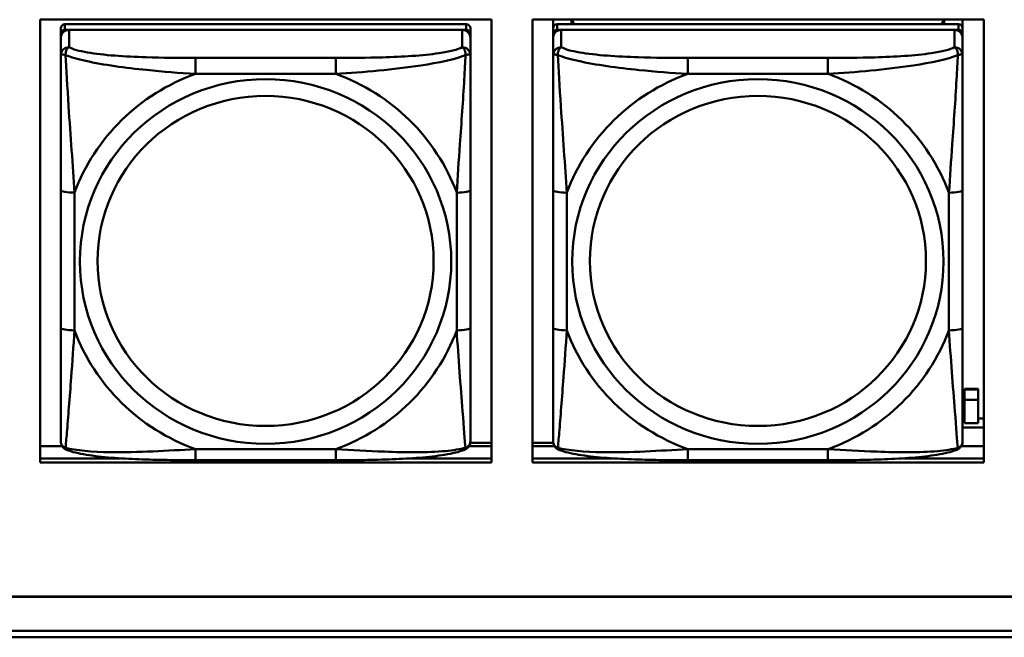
# Model space of a CAD drawing. Header units: inches. Extents: x 0.8 to 72.9, y -7.8 to 49.3.
# Tile 42 of 256: x 36.7 to 38.2, y 5.4 to 6.3. Entities that reach past the tile are written whole.
import ezdxf

# ---------------------------------------------------------------- set-up
doc = ezdxf.new("R2010")
doc.units = ezdxf.units.IN
doc.header["$MEASUREMENT"] = 0
doc.layers.add('Visible Edges(ROSSANSI)', color=7, linetype='Continuous', lineweight=50)
doc.layers.add('Visible Tangent Edges(ROSSANSI)', color=7, linetype='Continuous', lineweight=50)

msp = doc.modelspace()

# ---------------------------------------------------------------- linework, layer by layer
at = {"layer": 'Visible Edges(ROSSANSI)'}
for p, q in [((36.7719, 5.6581), (36.7719, 6.2969)), ((36.7719, 6.2969), (37.4225, 6.2969)), ((37.4225, 6.2969), (37.4225, 5.6581)), ((37.4819, 5.6581), (37.4819, 6.2969)), ((37.4819, 6.2969), (38.1325, 6.2969)), ((37.5115, 5.7442), (37.5115, 6.2969)), ((37.5115, 6.2969), (37.5115, 6.294)), ((37.5115, 6.2912), (37.5115, 6.294)), ((37.5115, 6.2545), (37.5115, 6.2912)), ((37.5381, 6.2903), (37.5381, 6.2969)), ((37.5419, 6.2903), (37.5386, 6.2969)), ((38.075, 6.2969), (38.0717, 6.2903)), ((38.0755, 6.2969), (38.0755, 6.2903)), ((38.1021, 6.2969), (38.1021, 6.2846)), ((38.1325, 6.2969), (38.1325, 5.6581)), ((37.3862, 6.2903), (36.8074, 6.2904)), ((36.8074, 6.2821), (37.3862, 6.2821)), ((37.3803, 6.2821), (36.8133, 6.2821)), ((37.3921, 6.2763), (37.3921, 6.2845)), ((38.0962, 6.2903), (37.5174, 6.2903)), ((37.5174, 6.2821), (38.0962, 6.2821)), ((38.0903, 6.2821), (37.5233, 6.2821)), ((38.1021, 6.2763), (38.1021, 6.2845)), ((36.8015, 5.7081), (36.8015, 6.2763)), ((36.8015, 6.2705), (36.8015, 5.7139)), ((37.3921, 6.2763), (37.3921, 6.2705)), ((37.3921, 6.2456), (37.3921, 6.2705)), ((37.5115, 5.7081), (37.5115, 6.2763)), ((37.5115, 6.2705), (37.5115, 5.7139)), ((38.1021, 6.2763), (38.1021, 6.2705)), ((38.1021, 6.2456), (38.1021, 6.2705)), ((37.5115, 6.2545), (37.5115, 6.1808)), ((37.5115, 6.2337), (37.5115, 5.9616)), ((37.5115, 6.1796), (37.5115, 6.1808)), ((37.3921, 5.8525), (37.3921, 6.0511)), ((38.1021, 5.8525), (38.1021, 6.0511)), ((37.5115, 5.98), (37.5115, 5.98)), ((37.5115, 5.9616), (37.5115, 5.98)), ((37.5115, 5.9433), (37.5115, 5.98)), ((37.5115, 5.9075), (37.5115, 5.9616)), ((37.5115, 5.9433), (37.5115, 5.9462)), ((37.5115, 5.9433), (37.5115, 5.8302)), ((37.5115, 5.9063), (37.5115, 5.9075)), ((37.5115, 5.7537), (37.5115, 5.8302)), ((37.5115, 5.7536), (37.5115, 5.7442)), ((38.1046, 5.7635), (38.1046, 5.7643)), ((38.1246, 5.7643), (38.1046, 5.7643)), ((38.1046, 5.7487), (38.1046, 5.7635)), ((38.1046, 5.7635), (38.1246, 5.7635)), ((38.1246, 5.7643), (38.1246, 5.7635)), ((38.1246, 5.7635), (38.1246, 5.7487)), ((37.5115, 5.7442), (37.5115, 5.7442)), ((38.1046, 5.7487), (38.1246, 5.7487)), ((36.8015, 5.7139), (36.8015, 5.7164)), ((36.8015, 5.689), (36.8015, 5.7139)), ((37.5115, 5.7139), (37.5115, 5.7163)), ((37.5115, 5.689), (37.5115, 5.7139)), ((38.1021, 5.7216), (38.1046, 5.7216)), ((38.1021, 5.7085), (38.1325, 5.7085)), ((38.1246, 5.7151), (38.1046, 5.7151)), ((38.1246, 5.7216), (38.1325, 5.7216)), ((36.7719, 5.6819), (36.8035, 5.6819)), ((37.3901, 5.6819), (37.4225, 5.6819)), ((37.3919, 5.6868), (37.4225, 5.6868)), ((37.4819, 5.6868), (37.5117, 5.6868)), ((37.4819, 5.6819), (37.5135, 5.6819)), ((38.1001, 5.6819), (38.1325, 5.6819)), ((36.7719, 5.6642), (36.8877, 5.6642)), ((36.8877, 5.6642), (36.7719, 5.6642)), ((37.4225, 5.6581), (36.7719, 5.6581)), ((37.1979, 5.6616), (36.9956, 5.6616)), ((37.306, 5.6642), (37.4225, 5.6642)), ((37.4225, 5.6642), (37.306, 5.6642)), ((37.4819, 5.6642), (37.5975, 5.6642)), ((37.5975, 5.6642), (37.4819, 5.6642)), ((38.1325, 5.6581), (37.4819, 5.6581)), ((37.9079, 5.6616), (37.7056, 5.6616)), ((38.0162, 5.6642), (38.1325, 5.6642)), ((38.1325, 5.6642), (38.0162, 5.6642)), ((35.8146, 5.4648), (53.1898, 5.4648)), ((53.1898, 5.4644), (35.8146, 5.4644)), ((35.8647, 5.4153), (53.2398, 5.4153)), ((53.2398, 5.4061), (35.8647, 5.4061))]:
    msp.add_line(p, q, dxfattribs=at)
for centre, major_axis, ratio, start_param, end_param in [((36.8074, 6.2846), (-0.00591, 0), 0.981793, 4.712366, 6.283162), ((36.8133, 6.2705), (-0.0118, 0), 0.981793, 4.712366, 6.283162), ((36.8074, 6.2763), (-0.00591, 0), 0.981793, 4.712366, 6.283162), ((37.3803, 6.2705), (0.0118, 0), 0.981793, 6.283162, 7.853958), ((37.3862, 6.2845), (0.00591, 0), 0.981793, 6.283162, 7.853958), ((37.3862, 6.2763), (0.00591, 0), 0.981793, 6.283162, 7.853958), ((37.5174, 6.2845), (-0.00591, 0), 0.981793, 4.712366, 6.283162), ((37.5233, 6.2705), (-0.0118, 0), 0.981793, 4.712366, 6.283162), ((37.5174, 6.2763), (-0.00591, 0), 0.981793, 4.712366, 6.283162), ((38.0903, 6.2705), (0.0118, 0), 0.981793, 6.283162, 7.853958), ((38.0962, 6.2845), (0.00591, 0), 0.981793, 6.283162, 7.853958), ((38.0962, 6.2763), (0.00591, 0), 0.981793, 6.283162, 7.853958), ((38.1046, 5.7591), (0, 0.0509), 0.00001, 1.776885, 2.617275), ((38.1246, 5.7591), (0, -0.0509), 0.00001, 4.918478, 5.758875)]:
    msp.add_ellipse(centre, major_axis=major_axis, ratio=ratio, start_param=start_param, end_param=end_param, dxfattribs=at)
for points, knots in [([(37.3921, 6.2456), (37.3921, 6.2416), (37.3921, 6.2364), (37.3921, 6.2235), (37.3921, 6.2154), (37.3921, 6.1959), (37.3921, 6.1841), (37.3921, 6.158), (37.3921, 6.1438), (37.3921, 6.1154), (37.3921, 6.1012), (37.3921, 6.075), (37.3921, 6.063), (37.3921, 6.0511)], [-0.7963813, -0.7963813, -0.7963813, -0.7963813, -0.7327374, -0.7327374, -0.6587673, -0.6587673, -0.5649326, -0.5649326, -0.4570471, -0.4570471, -0.3491616, -0.3491616, -0.2569537, -0.2569537, -0.2569537, -0.2569537]), ([(38.1021, 6.2456), (38.1021, 6.2416), (38.1021, 6.2364), (38.1021, 6.2235), (38.1021, 6.2153), (38.1021, 6.1958), (38.1021, 6.1841), (38.1021, 6.158), (38.1021, 6.1438), (38.1021, 6.1154), (38.1021, 6.1012), (38.1021, 6.075), (38.1021, 6.063), (38.1021, 6.0511)], [-0.7963813, -0.7963813, -0.7963813, -0.7963813, -0.7327374, -0.7327374, -0.6587673, -0.6587673, -0.5649326, -0.5649326, -0.4570471, -0.4570471, -0.3491616, -0.3491616, -0.2569537, -0.2569537, -0.2569537, -0.2569537]), ([(37.3921, 5.8525), (37.3921, 5.8386), (37.3921, 5.8247), (37.3921, 5.7972), (37.3921, 5.7837), (37.3921, 5.7578), (37.3921, 5.7452), (37.3921, 5.7223), (37.3921, 5.712), (37.3921, 5.6978), (37.3921, 5.6931), (37.3921, 5.6899), (37.3921, 5.6894), (37.3921, 5.689)], [0.2569517, 0.2569517, 0.2569517, 0.2569517, 0.3649254, 0.3649254, 0.472899, 0.472899, 0.5808726, 0.5808726, 0.6888463, 0.6888463, 0.7733641, 0.7733641, 0.7968199, 0.7968199, 0.7968199, 0.7968199]), ([(38.1021, 5.8525), (38.1021, 5.8386), (38.1021, 5.8247), (38.1021, 5.7972), (38.1021, 5.7837), (38.1021, 5.7578), (38.1021, 5.7451), (38.1021, 5.7223), (38.1021, 5.712), (38.1021, 5.6978), (38.1021, 5.6931), (38.1021, 5.6899), (38.1021, 5.6893), (38.1021, 5.689)], [0.2569517, 0.2569517, 0.2569517, 0.2569517, 0.3649254, 0.3649254, 0.472899, 0.472899, 0.5808726, 0.5808726, 0.6888463, 0.6888463, 0.7733641, 0.7733641, 0.7968199, 0.7968199, 0.7968199, 0.7968199]), ([(36.8095, 5.6767), (36.8085, 5.6772), (36.8074, 5.6778), (36.8054, 5.6793), (36.8046, 5.6803), (36.8032, 5.6822), (36.8027, 5.6832), (36.802, 5.6851), (36.8018, 5.686), (36.8015, 5.6876), (36.8015, 5.6884), (36.8015, 5.689)], [0.02510758, 0.02510758, 0.02510758, 0.02510758, 0.03074015, 0.03074015, 0.03637271, 0.03637271, 0.04200527, 0.04200527, 0.04763784, 0.04763784, 0.0532704, 0.0532704, 0.0532704, 0.0532704]), ([(37.384, 5.6767), (37.3851, 5.6771), (37.3862, 5.6778), (37.3881, 5.6793), (37.389, 5.6803), (37.3904, 5.6822), (37.3908, 5.6832), (37.3916, 5.6851), (37.3918, 5.686), (37.392, 5.6876), (37.3921, 5.6883), (37.3921, 5.689)], [0.0251072, 0.0251072, 0.0251072, 0.0251072, 0.03073932, 0.03073932, 0.03637143, 0.03637143, 0.04200355, 0.04200355, 0.04763567, 0.04763567, 0.05326779, 0.05326779, 0.05326779, 0.05326779]), ([(37.5195, 5.6767), (37.5185, 5.6771), (37.5174, 5.6778), (37.5154, 5.6793), (37.5146, 5.6803), (37.5132, 5.6822), (37.5127, 5.6832), (37.512, 5.6851), (37.5118, 5.686), (37.5115, 5.6876), (37.5115, 5.6883), (37.5115, 5.689)], [0.02510758, 0.02510758, 0.02510758, 0.02510758, 0.03074015, 0.03074015, 0.03637271, 0.03637271, 0.04200527, 0.04200527, 0.04763784, 0.04763784, 0.0532704, 0.0532704, 0.0532704, 0.0532704]), ([(38.094, 5.6767), (38.0951, 5.6771), (38.0962, 5.6777), (38.0981, 5.6793), (38.099, 5.6802), (38.1004, 5.6822), (38.1008, 5.6832), (38.1016, 5.6851), (38.1018, 5.686), (38.102, 5.6876), (38.1021, 5.6883), (38.1021, 5.689)], [0.0251072, 0.0251072, 0.0251072, 0.0251072, 0.03073932, 0.03073932, 0.03637143, 0.03637143, 0.04200355, 0.04200355, 0.04763567, 0.04763567, 0.05326779, 0.05326779, 0.05326779, 0.05326779]), ([(36.9956, 5.6616), (36.9821, 5.6616), (36.9684, 5.6617), (36.9412, 5.662), (36.9275, 5.6623), (36.9007, 5.6634), (36.8874, 5.6641), (36.8617, 5.6662), (36.8495, 5.6676), (36.8274, 5.6712), (36.818, 5.6732), (36.8095, 5.6767)], [0.2569517, 0.2569517, 0.2569517, 0.2569517, 0.3597049, 0.3597049, 0.4624581, 0.4624581, 0.5652113, 0.5652113, 0.6679645, 0.6679645, 0.7707177, 0.7707177, 0.7707177, 0.7707177]), ([(37.384, 5.6767), (37.3756, 5.6732), (37.3661, 5.6712), (37.344, 5.6676), (37.3319, 5.6662), (37.3062, 5.6641), (37.2928, 5.6634), (37.266, 5.6623), (37.2524, 5.662), (37.2251, 5.6616), (37.2115, 5.6616), (37.1979, 5.6616)], [-0.7703503, -0.7703503, -0.7703503, -0.7703503, -0.667671, -0.667671, -0.5649917, -0.5649917, -0.4623124, -0.4623124, -0.3596331, -0.3596331, -0.2569537, -0.2569537, -0.2569537, -0.2569537]), ([(37.7056, 5.6616), (37.6921, 5.6616), (37.6784, 5.6616), (37.6512, 5.662), (37.6375, 5.6623), (37.6107, 5.6634), (37.5974, 5.6641), (37.5717, 5.6662), (37.5595, 5.6676), (37.5374, 5.6712), (37.528, 5.6732), (37.5195, 5.6767)], [0.2569517, 0.2569517, 0.2569517, 0.2569517, 0.3597049, 0.3597049, 0.4624581, 0.4624581, 0.5652113, 0.5652113, 0.6679645, 0.6679645, 0.7707177, 0.7707177, 0.7707177, 0.7707177]), ([(38.094, 5.6767), (38.0856, 5.6732), (38.0761, 5.6712), (38.054, 5.6676), (38.0419, 5.6662), (38.0162, 5.6641), (38.0028, 5.6634), (37.976, 5.6623), (37.9624, 5.662), (37.9351, 5.6616), (37.9215, 5.6616), (37.9079, 5.6616)], [-0.7703503, -0.7703503, -0.7703503, -0.7703503, -0.667671, -0.667671, -0.5649917, -0.5649917, -0.4623124, -0.4623124, -0.3596331, -0.3596331, -0.2569537, -0.2569537, -0.2569537, -0.2569537])]:
    msp.add_open_spline(points, degree=3, knots=knots, dxfattribs=at)
at = {"layer": 'Visible Tangent Edges(ROSSANSI)'}
for p, q in [((36.8015, 6.2846), (36.8015, 6.2763)), ((36.8074, 6.2821), (36.8074, 6.2904)), ((36.8133, 6.2572), (36.8133, 6.2821)), ((37.3803, 6.2821), (37.3803, 6.2572)), ((37.3862, 6.2903), (37.3862, 6.2821)), ((37.5115, 6.2845), (37.5115, 6.2763)), ((37.5174, 6.2821), (37.5174, 6.2903)), ((37.5233, 6.2572), (37.5233, 6.2821)), ((38.0903, 6.2821), (38.0903, 6.2572)), ((38.0962, 6.2903), (38.0962, 6.2821)), ((36.8015, 6.2705), (36.8015, 6.2456)), ((37.5115, 6.2705), (37.5115, 6.2456)), ((37.1979, 6.2417), (36.9956, 6.2417)), ((37.9079, 6.2417), (37.7056, 6.2417)), ((36.9956, 6.2187), (37.1979, 6.2187)), ((37.7056, 6.2187), (37.9079, 6.2187)), ((36.8015, 6.0512), (36.8015, 5.8525)), ((37.5115, 6.0511), (37.5115, 5.8525)), ((36.8212, 5.8488), (36.8212, 6.0474)), ((37.3724, 6.0474), (37.3724, 5.8488)), ((37.5312, 5.8488), (37.5312, 6.0474)), ((38.0824, 6.0474), (38.0824, 5.8488)), ((37.1979, 5.6775), (36.9956, 5.6775)), ((37.9079, 5.6775), (37.7056, 5.6775))]:
    msp.add_line(p, q, dxfattribs=at)
for centre, major_axis, ratio, start_param, end_param in [((36.8133, 6.2456), (-0.0118, 0), 0.981793, 4.712366, 6.283162), ((37.3803, 6.2456), (0.0118, 0), 0.981793, 6.283162, 7.853958), ((37.5233, 6.2456), (-0.0118, 0), 0.981793, 4.712366, 6.283162), ((38.0903, 6.2456), (0.0118, 0), 0.981793, 6.283162, 7.853958), ((36.9956, 6.2224), (0, 0.0197), 0.00001, 4.521276, 6.092076), ((37.1979, 6.2224), (0, 0.0197), 0.00001, 4.521275, 6.092068), ((37.7056, 6.2224), (0, 0.0197), 0.00001, 4.521276, 6.092076), ((37.9079, 6.2224), (0, 0.0197), 0.00001, 4.521275, 6.092068), ((37.0968, 5.9481), (-0.2936, 0), 0.981793, 5.064132, 5.931395), ((37.0968, 5.9481), (0.2936, 0), 0.981793, 0.351743, 1.219006), ((37.8068, 5.9481), (-0.2936, 0), 0.981793, 5.064132, 5.931395), ((37.8068, 5.9481), (0.2936, 0), 0.981793, 0.351743, 1.219006), ((36.8212, 6.0512), (-0.0197, 0), 0.189952, 0.000005, 1.570801), ((37.3724, 6.0511), (0.0197, 0), 0.189952, 4.712393, 6.28319), ((37.5312, 6.0511), (-0.0197, 0), 0.189952, 0.000005, 1.570801), ((38.0824, 6.0511), (0.0197, 0), 0.189952, 4.712393, 6.28319), ((36.8212, 5.8525), (-0.0197, 0), 0.189952, 0.000005, 1.570801), ((37.3724, 5.8525), (0.0197, 0), 0.189952, 4.712393, 6.28319), ((37.5312, 5.8525), (-0.0197, 0), 0.189952, 0.000005, 1.570801), ((38.0824, 5.8525), (0.0197, 0), 0.189952, 4.712393, 6.28319), ((37.0968, 5.9481), (-0.2936, 0), 0.981793, 0.351743, 1.219006), ((37.0968, 5.9481), (0.2936, 0), 0.981793, 5.064132, 5.931395), ((37.8068, 5.9481), (-0.2936, 0), 0.981793, 0.351743, 1.219006), ((37.8068, 5.9481), (0.2936, 0), 0.981793, 5.064132, 5.931395), ((36.9956, 5.6813), (0, -0.0197), 0.00001, 6.283175, 7.662867), ((37.1979, 5.6813), (0, -0.0197), 0.00001, 6.283177, 7.662868), ((37.7056, 5.6813), (0, -0.0197), 0.00001, 6.283175, 7.662867), ((37.9079, 5.6813), (0, -0.0197), 0.00001, 6.283177, 7.662868)]:
    msp.add_ellipse(centre, major_axis=major_axis, ratio=ratio, start_param=start_param, end_param=end_param, dxfattribs=at)
for centre, major_axis in [((37.0968, 5.9481), (-0.2678, 0)), ((37.8068, 5.9481), (-0.2678, 0)), ((37.0968, 5.9489), (-0.2424, 0)), ((37.8068, 5.9489), (-0.2424, 0))]:
    msp.add_ellipse(centre, major_axis=major_axis, ratio=0.981793, dxfattribs=at)
for points, knots in [([(36.8084, 6.2457), (36.8083, 6.2468), (36.8084, 6.2478), (36.8086, 6.2499), (36.8088, 6.2508), (36.8093, 6.2523), (36.8095, 6.2528), (36.8098, 6.2535), (36.8099, 6.2537), (36.8102, 6.2543), (36.8104, 6.2546), (36.811, 6.2554), (36.8114, 6.2558), (36.8123, 6.2566), (36.8128, 6.257), (36.8133, 6.2572)], [-0.00023197, -0.00023197, -0.00023197, -0.00023197, 0.00913095, 0.00913095, 0.01983142, 0.01983142, 0.02651922, 0.02651922, 0.02986312, 0.02986312, 0.03521335, 0.03521335, 0.04377373, 0.04377373, 0.0532704, 0.0532704, 0.0532704, 0.0532704]), ([(36.9956, 6.2417), (36.972, 6.2417), (36.948, 6.2419), (36.9246, 6.2427), (36.8939, 6.2436), (36.8631, 6.2456), (36.8398, 6.2496), (36.8278, 6.2517), (36.8182, 6.2543), (36.8133, 6.2572)], [0.2569537, 0.2569537, 0.2569537, 0.2569537, 0.4371919, 0.4371919, 0.4371919, 0.6739428, 0.6739428, 0.6739428, 0.7963818, 0.7963818, 0.7963818, 0.7963818]), ([(37.3803, 6.2572), (37.3745, 6.2537), (37.362, 6.2507), (37.3468, 6.2485), (37.3234, 6.2451), (37.2943, 6.2434), (37.2652, 6.2425), (37.243, 6.2419), (37.2203, 6.2417), (37.1979, 6.2417)], [-0.7968224, -0.7968224, -0.7968224, -0.7968224, -0.6514613, -0.6514613, -0.6514613, -0.427691, -0.427691, -0.427691, -0.2569517, -0.2569517, -0.2569517, -0.2569517]), ([(37.3803, 6.2572), (37.3808, 6.2569), (37.3813, 6.2566), (37.3822, 6.2558), (37.3826, 6.2554), (37.3831, 6.2546), (37.3834, 6.2543), (37.3837, 6.2537), (37.3838, 6.2535), (37.3841, 6.2528), (37.3843, 6.2523), (37.3847, 6.2508), (37.3849, 6.2498), (37.3852, 6.2478), (37.3852, 6.2468), (37.3852, 6.2457)], [-0.0532704, -0.0532704, -0.0532704, -0.0532704, -0.04377373, -0.04377373, -0.03521335, -0.03521335, -0.02986312, -0.02986312, -0.02651922, -0.02651922, -0.01983142, -0.01983142, -0.00913095, -0.00913095, 0.00023197, 0.00023197, 0.00023197, 0.00023197]), ([(37.5184, 6.2457), (37.5183, 6.2468), (37.5184, 6.2478), (37.5186, 6.2498), (37.5188, 6.2508), (37.5193, 6.2522), (37.5195, 6.2528), (37.5198, 6.2535), (37.5199, 6.2537), (37.5202, 6.2543), (37.5204, 6.2546), (37.521, 6.2554), (37.5214, 6.2558), (37.5223, 6.2566), (37.5228, 6.2569), (37.5233, 6.2572)], [-0.00023197, -0.00023197, -0.00023197, -0.00023197, 0.00913095, 0.00913095, 0.01983142, 0.01983142, 0.02651922, 0.02651922, 0.02986312, 0.02986312, 0.03521335, 0.03521335, 0.04377373, 0.04377373, 0.0532704, 0.0532704, 0.0532704, 0.0532704]), ([(37.7056, 6.2417), (37.682, 6.2417), (37.658, 6.2419), (37.6346, 6.2427), (37.6039, 6.2436), (37.5731, 6.2456), (37.5498, 6.2496), (37.5378, 6.2517), (37.5282, 6.2543), (37.5233, 6.2572)], [0.2569537, 0.2569537, 0.2569537, 0.2569537, 0.4371919, 0.4371919, 0.4371919, 0.6739428, 0.6739428, 0.6739428, 0.7963818, 0.7963818, 0.7963818, 0.7963818]), ([(38.0903, 6.2572), (38.0845, 6.2537), (38.072, 6.2507), (38.0568, 6.2485), (38.0334, 6.2451), (38.0043, 6.2434), (37.9752, 6.2425), (37.953, 6.2419), (37.9303, 6.2417), (37.9079, 6.2417)], [-0.7968224, -0.7968224, -0.7968224, -0.7968224, -0.6514613, -0.6514613, -0.6514613, -0.427691, -0.427691, -0.427691, -0.2569517, -0.2569517, -0.2569517, -0.2569517]), ([(38.0903, 6.2572), (38.0908, 6.2569), (38.0913, 6.2566), (38.0922, 6.2558), (38.0926, 6.2554), (38.0931, 6.2546), (38.0934, 6.2543), (38.0937, 6.2537), (38.0938, 6.2535), (38.0941, 6.2527), (38.0943, 6.2522), (38.0947, 6.2508), (38.0949, 6.2498), (38.0952, 6.2478), (38.0952, 6.2468), (38.0952, 6.2457)], [-0.0532704, -0.0532704, -0.0532704, -0.0532704, -0.04377373, -0.04377373, -0.03521335, -0.03521335, -0.02986312, -0.02986312, -0.02651922, -0.02651922, -0.01983142, -0.01983142, -0.00913095, -0.00913095, 0.00023197, 0.00023197, 0.00023197, 0.00023197]), ([(36.8015, 6.2456), (36.8015, 6.2459), (36.8016, 6.2461), (36.8018, 6.2464), (36.802, 6.2466), (36.8024, 6.2467), (36.8026, 6.2468), (36.8029, 6.2468), (36.803, 6.2468), (36.8034, 6.2468), (36.8037, 6.2468), (36.8047, 6.2467), (36.8053, 6.2466), (36.8068, 6.2462), (36.8075, 6.246), (36.8084, 6.2457)], [-0.0532704, -0.0532704, -0.0532704, -0.0532704, -0.04377373, -0.04377373, -0.03521335, -0.03521335, -0.02986312, -0.02986312, -0.02651922, -0.02651922, -0.01983142, -0.01983142, -0.00913095, -0.00913095, 0.00023197, 0.00023197, 0.00023197, 0.00023197]), ([(36.8015, 6.2456), (36.8015, 6.2365), (36.8015, 6.2213), (36.8015, 6.2041), (36.8015, 6.1777), (36.8015, 6.1474), (36.8015, 6.118), (36.8015, 6.0956), (36.8015, 6.0732), (36.8015, 6.0512)], [-0.7968224, -0.7968224, -0.7968224, -0.7968224, -0.6514613, -0.6514613, -0.6514613, -0.427691, -0.427691, -0.427691, -0.2569517, -0.2569517, -0.2569517, -0.2569517]), ([(36.8084, 6.2457), (36.816, 6.2428), (36.826, 6.2399), (36.8631, 6.2317), (36.8948, 6.2274), (36.949, 6.2219), (36.9723, 6.22), (36.9956, 6.2187)], [-0.7478145, -0.7478145, -0.7478145, -0.7478145, -0.6493253, -0.6493253, -0.427691, -0.427691, -0.2569537, -0.2569537, -0.2569537, -0.2569537]), ([(36.8212, 6.0474), (36.8188, 6.0871), (36.8155, 6.1293), (36.8109, 6.1993), (36.8093, 6.2267), (36.8084, 6.2457)], [0.2569517, 0.2569517, 0.2569517, 0.2569517, 0.5559983, 0.5559983, 0.7482818, 0.7482818, 0.7482818, 0.7482818]), ([(37.1979, 6.2187), (37.2384, 6.221), (37.2808, 6.2248), (37.3464, 6.2348), (37.3709, 6.2399), (37.3852, 6.2457)], [0.2569517, 0.2569517, 0.2569517, 0.2569517, 0.5559983, 0.5559983, 0.7482818, 0.7482818, 0.7482818, 0.7482818]), ([(37.3852, 6.2457), (37.3847, 6.2357), (37.3841, 6.2236), (37.3816, 6.1815), (37.3793, 6.1484), (37.3754, 6.0933), (37.3738, 6.0703), (37.3724, 6.0474)], [-0.7478145, -0.7478145, -0.7478145, -0.7478145, -0.6493253, -0.6493253, -0.427691, -0.427691, -0.2569537, -0.2569537, -0.2569537, -0.2569537]), ([(37.3852, 6.2457), (37.3861, 6.246), (37.3868, 6.2462), (37.3883, 6.2466), (37.3889, 6.2467), (37.3898, 6.2468), (37.3902, 6.2468), (37.3906, 6.2468), (37.3907, 6.2468), (37.391, 6.2468), (37.3912, 6.2467), (37.3916, 6.2466), (37.3917, 6.2464), (37.392, 6.2461), (37.3921, 6.2459), (37.3921, 6.2456)], [-0.00023197, -0.00023197, -0.00023197, -0.00023197, 0.00913095, 0.00913095, 0.01983142, 0.01983142, 0.02651922, 0.02651922, 0.02986312, 0.02986312, 0.03521335, 0.03521335, 0.04377373, 0.04377373, 0.0532704, 0.0532704, 0.0532704, 0.0532704]), ([(37.5115, 6.2456), (37.5115, 6.2459), (37.5116, 6.2461), (37.5118, 6.2464), (37.512, 6.2466), (37.5124, 6.2467), (37.5126, 6.2468), (37.5129, 6.2468), (37.513, 6.2468), (37.5134, 6.2468), (37.5137, 6.2468), (37.5147, 6.2467), (37.5153, 6.2466), (37.5168, 6.2462), (37.5175, 6.246), (37.5184, 6.2457)], [-0.0532704, -0.0532704, -0.0532704, -0.0532704, -0.04377373, -0.04377373, -0.03521335, -0.03521335, -0.02986312, -0.02986312, -0.02651922, -0.02651922, -0.01983142, -0.01983142, -0.00913095, -0.00913095, 0.00023197, 0.00023197, 0.00023197, 0.00023197]), ([(37.5115, 6.2456), (37.5115, 6.2365), (37.5115, 6.2212), (37.5115, 6.2041), (37.5115, 6.1777), (37.5115, 6.1474), (37.5115, 6.118), (37.5115, 6.0955), (37.5115, 6.0731), (37.5115, 6.0511)], [-0.7968224, -0.7968224, -0.7968224, -0.7968224, -0.6514613, -0.6514613, -0.6514613, -0.427691, -0.427691, -0.427691, -0.2569517, -0.2569517, -0.2569517, -0.2569517]), ([(37.5184, 6.2457), (37.526, 6.2428), (37.536, 6.2399), (37.5731, 6.2317), (37.6048, 6.2274), (37.659, 6.2218), (37.6823, 6.22), (37.7056, 6.2187)], [-0.7478145, -0.7478145, -0.7478145, -0.7478145, -0.6493253, -0.6493253, -0.427691, -0.427691, -0.2569537, -0.2569537, -0.2569537, -0.2569537]), ([(37.5312, 6.0474), (37.5288, 6.0871), (37.5255, 6.1293), (37.5209, 6.1992), (37.5193, 6.2267), (37.5184, 6.2457)], [0.2569517, 0.2569517, 0.2569517, 0.2569517, 0.5559983, 0.5559983, 0.7482818, 0.7482818, 0.7482818, 0.7482818]), ([(37.9079, 6.2187), (37.9484, 6.221), (37.9908, 6.2248), (38.0564, 6.2348), (38.0809, 6.2399), (38.0952, 6.2457)], [0.2569517, 0.2569517, 0.2569517, 0.2569517, 0.5559983, 0.5559983, 0.7482818, 0.7482818, 0.7482818, 0.7482818]), ([(38.0952, 6.2457), (38.0947, 6.2357), (38.0941, 6.2236), (38.0916, 6.1815), (38.0893, 6.1484), (38.0854, 6.0933), (38.0838, 6.0703), (38.0824, 6.0474)], [-0.7478145, -0.7478145, -0.7478145, -0.7478145, -0.6493253, -0.6493253, -0.427691, -0.427691, -0.2569537, -0.2569537, -0.2569537, -0.2569537]), ([(38.0952, 6.2457), (38.0961, 6.246), (38.0968, 6.2462), (38.0983, 6.2466), (38.0989, 6.2467), (38.0998, 6.2468), (38.1002, 6.2468), (38.1006, 6.2468), (38.1007, 6.2468), (38.101, 6.2467), (38.1012, 6.2467), (38.1016, 6.2465), (38.1017, 6.2464), (38.102, 6.2461), (38.1021, 6.2458), (38.1021, 6.2456)], [-0.00023197, -0.00023197, -0.00023197, -0.00023197, 0.00913095, 0.00913095, 0.01983142, 0.01983142, 0.02651922, 0.02651922, 0.02986312, 0.02986312, 0.03521335, 0.03521335, 0.04377373, 0.04377373, 0.0532704, 0.0532704, 0.0532704, 0.0532704]), ([(36.8015, 5.8525), (36.8015, 5.8293), (36.8015, 5.8059), (36.8015, 5.7837), (36.8015, 5.7546), (36.8015, 5.7263), (36.8015, 5.7074), (36.8015, 5.6977), (36.8015, 5.6908), (36.8015, 5.689)], [0.2569537, 0.2569537, 0.2569537, 0.2569537, 0.4371919, 0.4371919, 0.4371919, 0.6739428, 0.6739428, 0.6739428, 0.7963818, 0.7963818, 0.7963818, 0.7963818]), ([(37.5115, 5.8525), (37.5115, 5.8293), (37.5115, 5.8059), (37.5115, 5.7837), (37.5115, 5.7546), (37.5115, 5.7263), (37.5115, 5.7074), (37.5115, 5.6977), (37.5115, 5.6908), (37.5115, 5.689)], [0.2569537, 0.2569537, 0.2569537, 0.2569537, 0.4371919, 0.4371919, 0.4371919, 0.6739428, 0.6739428, 0.6739428, 0.7963818, 0.7963818, 0.7963818, 0.7963818]), ([(36.8084, 5.6794), (36.8088, 5.6844), (36.8095, 5.692), (36.812, 5.7226), (36.8143, 5.7517), (36.8181, 5.8032), (36.8198, 5.8258), (36.8212, 5.8488)], [-0.7478145, -0.7478145, -0.7478145, -0.7478145, -0.6493253, -0.6493253, -0.427691, -0.427691, -0.2569537, -0.2569537, -0.2569537, -0.2569537]), ([(37.3724, 5.8488), (37.3748, 5.809), (37.3781, 5.768), (37.3827, 5.709), (37.3843, 5.6886), (37.3852, 5.6794)], [0.2569517, 0.2569517, 0.2569517, 0.2569517, 0.5559983, 0.5559983, 0.7482818, 0.7482818, 0.7482818, 0.7482818]), ([(37.5184, 5.6794), (37.5188, 5.6844), (37.5195, 5.692), (37.522, 5.7226), (37.5243, 5.7517), (37.5281, 5.8032), (37.5298, 5.8258), (37.5312, 5.8488)], [-0.7478145, -0.7478145, -0.7478145, -0.7478145, -0.6493253, -0.6493253, -0.427691, -0.427691, -0.2569537, -0.2569537, -0.2569537, -0.2569537]), ([(38.0824, 5.8488), (38.0848, 5.809), (38.0881, 5.768), (38.0927, 5.709), (38.0943, 5.6886), (38.0952, 5.6793)], [0.2569517, 0.2569517, 0.2569517, 0.2569517, 0.5559983, 0.5559983, 0.7482818, 0.7482818, 0.7482818, 0.7482818]), ([(36.8084, 5.6794), (36.8075, 5.6796), (36.8068, 5.68), (36.8053, 5.6808), (36.8046, 5.6813), (36.8037, 5.6823), (36.8034, 5.6827), (36.803, 5.6833), (36.8029, 5.6835), (36.8026, 5.6841), (36.8024, 5.6844), (36.802, 5.6854), (36.8018, 5.6861), (36.8016, 5.6875), (36.8015, 5.6882), (36.8015, 5.689)], [-0.00023197, -0.00023197, -0.00023197, -0.00023197, 0.00913095, 0.00913095, 0.01983142, 0.01983142, 0.02651922, 0.02651922, 0.02986312, 0.02986312, 0.03521335, 0.03521335, 0.04377373, 0.04377373, 0.0532704, 0.0532704, 0.0532704, 0.0532704]), ([(37.3921, 5.689), (37.3921, 5.6882), (37.392, 5.6874), (37.3917, 5.686), (37.3916, 5.6854), (37.3912, 5.6844), (37.391, 5.6841), (37.3907, 5.6835), (37.3906, 5.6833), (37.3901, 5.6827), (37.3898, 5.6823), (37.3889, 5.6813), (37.3882, 5.6808), (37.3868, 5.6799), (37.386, 5.6796), (37.3852, 5.6794)], [-0.05326779, -0.05326779, -0.05326779, -0.05326779, -0.04377373, -0.04377373, -0.03521335, -0.03521335, -0.02986312, -0.02986312, -0.02651922, -0.02651922, -0.01983142, -0.01983142, -0.00913095, -0.00913095, 0.00023197, 0.00023197, 0.00023197, 0.00023197]), ([(37.5184, 5.6794), (37.5175, 5.6796), (37.5168, 5.6799), (37.5153, 5.6808), (37.5146, 5.6813), (37.5137, 5.6823), (37.5134, 5.6827), (37.513, 5.6833), (37.5129, 5.6835), (37.5126, 5.6841), (37.5124, 5.6844), (37.512, 5.6854), (37.5118, 5.686), (37.5116, 5.6874), (37.5115, 5.6882), (37.5115, 5.689)], [-0.00023197, -0.00023197, -0.00023197, -0.00023197, 0.00913095, 0.00913095, 0.01983142, 0.01983142, 0.02651922, 0.02651922, 0.02986312, 0.02986312, 0.03521335, 0.03521335, 0.04377373, 0.04377373, 0.0532704, 0.0532704, 0.0532704, 0.0532704]), ([(38.1021, 5.689), (38.1021, 5.6882), (38.102, 5.6874), (38.1017, 5.686), (38.1016, 5.6854), (38.1012, 5.6844), (38.101, 5.684), (38.1007, 5.6835), (38.1006, 5.6833), (38.1001, 5.6826), (38.0998, 5.6822), (38.0989, 5.6813), (38.0982, 5.6808), (38.0968, 5.6799), (38.096, 5.6796), (38.0952, 5.6793)], [-0.05326779, -0.05326779, -0.05326779, -0.05326779, -0.04377373, -0.04377373, -0.03521335, -0.03521335, -0.02986312, -0.02986312, -0.02651922, -0.02651922, -0.01983142, -0.01983142, -0.00913095, -0.00913095, 0.00023197, 0.00023197, 0.00023197, 0.00023197]), ([(36.8095, 5.6767), (36.8094, 5.6768), (36.8092, 5.6769), (36.8088, 5.6772), (36.8086, 5.6775), (36.8084, 5.6784), (36.8083, 5.6788), (36.8084, 5.6794)], [-0.02510758, -0.02510758, -0.02510758, -0.02510758, -0.01983142, -0.01983142, -0.00913095, -0.00913095, 0.00023197, 0.00023197, 0.00023197, 0.00023197]), ([(36.9956, 5.6775), (36.9552, 5.6752), (36.9128, 5.6725), (36.8471, 5.6735), (36.8227, 5.6754), (36.8084, 5.6794)], [0.2569517, 0.2569517, 0.2569517, 0.2569517, 0.5559983, 0.5559983, 0.7482818, 0.7482818, 0.7482818, 0.7482818]), ([(37.3852, 5.6794), (37.3775, 5.6774), (37.3675, 5.6758), (37.3305, 5.6725), (37.2988, 5.6727), (37.2445, 5.6747), (37.2213, 5.6761), (37.1979, 5.6775)], [-0.7478145, -0.7478145, -0.7478145, -0.7478145, -0.6493253, -0.6493253, -0.427691, -0.427691, -0.2569537, -0.2569537, -0.2569537, -0.2569537]), ([(37.3852, 5.6794), (37.3852, 5.6788), (37.3852, 5.6783), (37.3849, 5.6775), (37.3847, 5.6772), (37.3843, 5.6769), (37.3842, 5.6768), (37.384, 5.6767)], [-0.00023197, -0.00023197, -0.00023197, -0.00023197, 0.00913095, 0.00913095, 0.01983142, 0.01983142, 0.0251072, 0.0251072, 0.0251072, 0.0251072]), ([(37.5195, 5.6767), (37.5194, 5.6768), (37.5192, 5.6769), (37.5188, 5.6772), (37.5186, 5.6775), (37.5184, 5.6783), (37.5183, 5.6788), (37.5184, 5.6794)], [-0.02510758, -0.02510758, -0.02510758, -0.02510758, -0.01983142, -0.01983142, -0.00913095, -0.00913095, 0.00023197, 0.00023197, 0.00023197, 0.00023197]), ([(37.7056, 5.6775), (37.6652, 5.6751), (37.6228, 5.6724), (37.5571, 5.6735), (37.5327, 5.6754), (37.5184, 5.6794)], [0.2569517, 0.2569517, 0.2569517, 0.2569517, 0.5559983, 0.5559983, 0.7482818, 0.7482818, 0.7482818, 0.7482818]), ([(38.0952, 5.6793), (38.0875, 5.6774), (38.0775, 5.6757), (38.0405, 5.6724), (38.0088, 5.6727), (37.9545, 5.6747), (37.9313, 5.6761), (37.9079, 5.6775)], [-0.7478145, -0.7478145, -0.7478145, -0.7478145, -0.6493253, -0.6493253, -0.427691, -0.427691, -0.2569537, -0.2569537, -0.2569537, -0.2569537]), ([(38.0952, 5.6793), (38.0952, 5.6788), (38.0952, 5.6783), (38.0949, 5.6775), (38.0947, 5.6772), (38.0943, 5.6768), (38.0942, 5.6768), (38.094, 5.6767)], [-0.00023197, -0.00023197, -0.00023197, -0.00023197, 0.00913095, 0.00913095, 0.01983142, 0.01983142, 0.0251072, 0.0251072, 0.0251072, 0.0251072])]:
    msp.add_open_spline(points, degree=3, knots=knots, dxfattribs=at)

doc.saveas('drawing.dxf')
